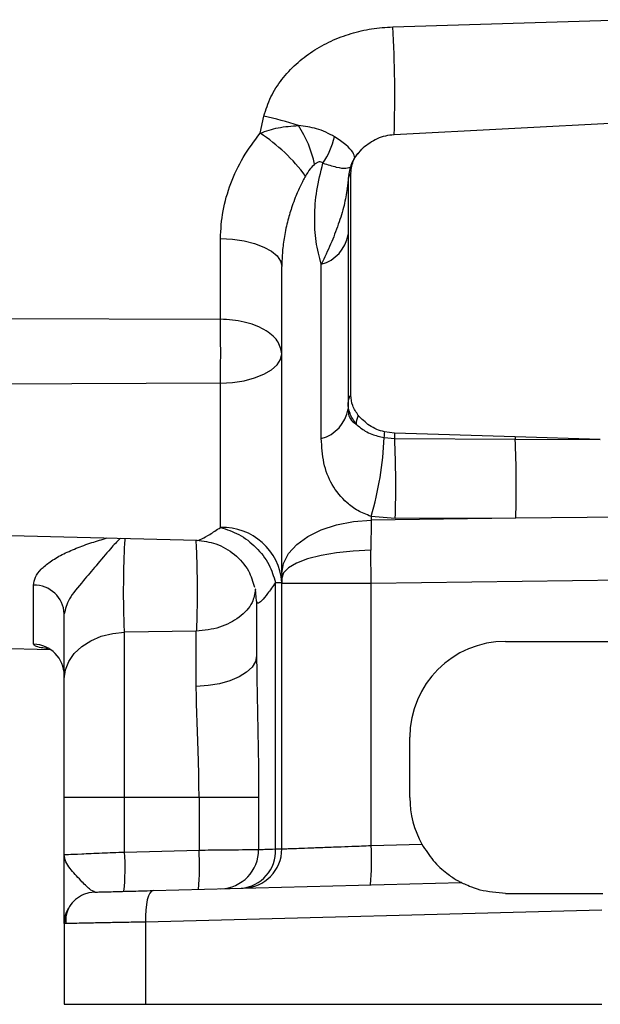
# Model space of a CAD drawing. Header units: inches. Extents: x 0.4 to 16.6, y 0.2 to 10.8.
# Tile 11 of 17: x 10.8 to 12.4, y 3.8 to 6.4. Entities that reach past the tile are written whole.
import ezdxf

# ---------------------------------------------------------------- set-up
doc = ezdxf.new("R2010")
doc.units = ezdxf.units.IN
doc.header["$MEASUREMENT"] = 0

msp = doc.modelspace()

# ---------------------------------------------------------------- linework, layer by layer
at = {"color": 7, "linetype": 'Continuous', "lineweight": 25}
for p, q in [((11.8335, 6.4224), (12.4649, 6.4414)), ((11.4826, 6.1412), (11.4923, 6.1861)), ((12.4695, 6.1697), (11.8368, 6.1369)), ((11.715, 6.0175), (11.7131, 5.995)), ((11.715, 6.0175), (11.7149, 6.0006)), ((11.7169, 6.0323), (11.715, 6.0175)), ((11.7223, 5.4486), (11.7223, 6.0355)), ((11.7149, 6.0006), (11.7149, 5.429)), ((11.3776, 5.6493), (11.3776, 5.8623)), ((11.5399, 4.9764), (11.5399, 5.7887)), ((11.6444, 5.3337), (11.6444, 5.7947)), ((10.6128, 5.6511), (11.3776, 5.6493)), ((11.3776, 5.4798), (10.6128, 5.4767)), ((11.3776, 5.0983), (11.3776, 5.4798)), ((11.7149, 5.429), (11.7149, 5.4118)), ((11.838, 5.3479), (11.811, 5.3512)), ((12.1568, 5.3376), (11.838, 5.3479)), ((11.8101, 5.3361), (11.8383, 5.3335)), ((11.8383, 5.3335), (12.1569, 5.3319)), ((12.3817, 5.3307), (12.1568, 5.3376)), ((12.1569, 5.3319), (12.3817, 5.3307)), ((11.7758, 5.1178), (11.7753, 5.0378)), ((11.8399, 5.1219), (11.7758, 5.1276)), ((11.7758, 5.1276), (11.7758, 5.1178)), ((12.1584, 5.1231), (11.7758, 5.1178)), ((12.1584, 5.1231), (11.8399, 5.1219)), ((12.4649, 5.1253), (12.1584, 5.1231)), ((10.2192, 5.0929), (11.3151, 5.0642)), ((11.7758, 4.9497), (11.7753, 5.0378)), ((11.5399, 4.9764), (11.5399, 4.9637)), ((11.5233, 4.2479), (11.5233, 4.9526)), ((11.5399, 4.9637), (11.5399, 4.9497)), ((11.5399, 4.248), (11.5399, 4.9497)), ((11.7758, 4.9497), (11.5399, 4.9497)), ((12.4649, 4.9592), (11.7758, 4.9497)), ((11.7758, 4.2568), (11.7758, 4.9497)), ((10.8838, 4.7897), (10.8838, 4.946)), ((11.4733, 4.9035), (11.4733, 4.7593)), ((11.3139, 4.8235), (11.1243, 4.8213)), ((11.1243, 4.3849), (11.1243, 4.8213)), ((11.3139, 4.6778), (11.3139, 4.8235)), ((12.1316, 4.7969), (12.4649, 4.7969)), ((10.6128, 4.7834), (10.9289, 4.7751)), ((11.8783, 4.3836), (11.8783, 4.5436)), ((10.9649, 4.3849), (11.1243, 4.3849)), ((10.9649, 4.233), (10.9649, 4.3849)), ((11.1243, 4.2397), (11.1243, 4.3849)), ((11.1243, 4.3849), (11.3211, 4.3849)), ((11.3211, 4.3849), (11.3211, 4.2449)), ((11.3211, 4.3849), (11.4787, 4.3849)), ((11.4787, 4.3849), (11.4787, 4.2464)), ((11.7758, 4.2568), (11.9103, 4.2603)), ((11.1243, 4.2397), (11.3211, 4.2449)), ((11.1995, 4.1378), (12.0142, 4.1591)), ((12.1316, 4.1303), (12.3883, 4.1303)), ((12.386, 4.0861), (11.1793, 4.0545)), ((10.9649, 4.0505), (10.9649, 3.8369)), ((11.1793, 4.0545), (11.1793, 3.8369)), ((10.9649, 3.8369), (11.1793, 3.8369)), ((11.1793, 3.8369), (12.386, 3.8369))]:
    msp.add_line(p, q, dxfattribs=at)
at = {"color": 7, "linetype": 'Continuous', "lineweight": 25, "flags": 128}
for points in [[(11.3776, 5.8623), (11.4095, 5.8605), (11.4401, 5.8561), (11.4681, 5.8492), (11.4927, 5.84), (11.5128, 5.829), (11.5277, 5.8164), (11.5368, 5.8028), (11.5399, 5.7887)], [(11.3776, 5.4798), (11.4095, 5.4816), (11.4401, 5.4863), (11.4681, 5.4936), (11.4927, 5.5033), (11.5128, 5.515), (11.5277, 5.5284), (11.5368, 5.5428), (11.5399, 5.5577)], [(11.5399, 4.9764), (11.5444, 5.0033), (11.5577, 5.0292), (11.5793, 5.0531), (11.6084, 5.0743), (11.644, 5.0919), (11.6848, 5.1053), (11.7293, 5.1141), (11.7758, 5.1178)], [(11.7753, 5.0378), (11.7288, 5.0358), (11.6844, 5.0312), (11.6438, 5.0242), (11.6082, 5.015), (11.5792, 5.0039), (11.5576, 4.9913), (11.5444, 4.9778), (11.5399, 4.9637)], [(10.9649, 4.6982), (10.968, 4.7216), (10.9769, 4.7441), (10.9915, 4.765), (11.0112, 4.7834), (11.0353, 4.7987), (11.0628, 4.8104), (11.0929, 4.818), (11.1243, 4.8213)], [(11.4733, 4.7593), (11.4702, 4.7438), (11.4613, 4.7289), (11.4467, 4.7151), (11.427, 4.7029), (11.4029, 4.6928), (11.3754, 4.685), (11.3453, 4.68), (11.3139, 4.6778)], [(11.0461, 4.1338), (11.0301, 4.1318), (11.0156, 4.1271)], [(11.1995, 4.1378), (11.1952, 4.1361), (11.1912, 4.1313), (11.1875, 4.1235), (11.1844, 4.1132), (11.1819, 4.1006), (11.1802, 4.0862), (11.1793, 4.0707), (11.1793, 4.0545)]]:
    msp.add_lwpolyline(points, dxfattribs=at)
at = {"color": 8, "linetype": 'Continuous', "lineweight": 25, "flags": 128}
msp.add_lwpolyline([(11.4733, 4.9035), (11.4702, 4.9351), (11.4699, 4.9363)], dxfattribs=at)
at = {"color": 7, "linetype": 'Continuous', "lineweight": 25}
for centre, radius, start, end in [((8.6412, 6.2422), 3.1974, 358.1136, 3.2315), ((11.3103, 5.3386), 0.8669, 71.5957, 77.8787), ((11.3362, 5.9977), 0.2968, 11.8971, 33.3967), ((11.229, 5.7531), 0.4636, 36.3107, 56.835), ((11.457, 6.1871), 0.2291, 326.8237, 345.9777), ((11.7472, 6.015), 0.0323, 140.493, 175.5545), ((11.7051, 6.0008), 0.00983, 324.0738, 358.6229), ((11.6204, 5.8873), 0.0956, 284.5006, 351.3055), ((11.7467, 5.4283), 0.0318, 140.2934, 178.7282), ((11.6204, 5.4262), 0.0956, 284.5006, 351.3055), ((11.7913, 5.3704), 0.055, 153.5953, 178.6179), ((12.0562, 5.3284), 0.2463, 174.6762, 178.2132), ((12.9015, 5.3627), 1.0637, 180.7979, 181.572), ((10.9966, 5.3625), 0.8139, 343.2229, 358.1402), ((9.0238, 5.2062), 2.8174, 358.2867, 2.5907), ((13.1148, 5.357), 0.9582, 181.1609, 181.5002), ((9.3208, 5.2074), 2.8388, 358.2975, 2.5135), ((11.3837, 4.9418), 0.1566, 3.963, 92.2148), ((10.8853, 4.8662), 0.0797, 2.6275, 91.0722), ((12.1316, 4.5436), 0.2533, 90, 180), ((10.8819, 4.7067), 0.083, 0.1913, 88.7036), ((12.1316, 4.3836), 0.2533, 180, 209.1178), ((11.3753, 4.2458), 0.1034, 271.8051, 0.3396), ((11.4245, 4.2425), 0.0989, 274.5821, 3.1031), ((11.4359, 4.248), 0.104, 271.5, 0), ((11.178, 4.2152), 0.5993, 354.0238, 3.977), ((10.5265, 4.1982), 0.5993, 354.0238, 3.977), ((10.7233, 4.2033), 0.5993, 354.0238, 3.977), ((11.0483, 4.0505), 0.0833, 150.5365, 180)]:
    msp.add_arc(centre, radius, start, end, dxfattribs=at)
for points, knots in [([(11.4923, 6.1861), (11.4979, 6.2033), (11.509, 6.2378), (11.5391, 6.2842), (11.5767, 6.325), (11.6209, 6.3591), (11.6701, 6.3861), (11.7225, 6.4057), (11.7773, 6.4186), (11.8147, 6.4211), (11.8335, 6.4224)], [0, 0, 0, 0, 0.124788, 0.249877, 0.374635, 0.499963, 0.624763, 0.750107, 0.874436, 1, 1, 1, 1]), ([(11.4826, 6.1412), (11.4984, 6.1466), (11.5322, 6.1582), (11.566, 6.1601), (11.584, 6.1611)], [0, 0, 0, 0, 0.4685804, 1, 1, 1, 1]), ([(11.6793, 6.1316), (11.6643, 6.1398), (11.6372, 6.1547), (11.6005, 6.1591), (11.584, 6.1611)], [0, 0, 0, 0, 0.551552, 1, 1, 1, 1]), ([(11.3776, 5.8623), (11.379, 5.8867), (11.3818, 5.9357), (11.4035, 6.0083), (11.4357, 6.0783), (11.467, 6.1202), (11.4826, 6.1412)], [0, 0, 0, 0, 0.250045, 0.500579, 0.749619, 1, 1, 1, 1]), ([(11.8368, 6.1369), (11.8291, 6.1361), (11.8135, 6.1345), (11.7841, 6.1242), (11.7664, 6.111), (11.7547, 6.1023)], [0, 0, 0, 0, 0.244982, 0.500072, 1, 1, 1, 1]), ([(11.7223, 6.0355), (11.7238, 6.0479), (11.7268, 6.0727), (11.7454, 6.0924), (11.7547, 6.1023)], [0, 0, 0, 0, 0.500695, 1, 1, 1, 1]), ([(11.7462, 6.094), (11.7385, 6.0844), (11.7231, 6.0651), (11.7183, 6.0412), (11.7158, 6.0291)], [0, 0, 0, 0, 0.495893, 1, 1, 1, 1]), ([(11.6266, 6.0589), (11.6226, 6.055), (11.6132, 6.0459), (11.6064, 6.0343), (11.6026, 6.0277)], [0, 0, 0, 0, 0.434711, 1, 1, 1, 1]), ([(11.6487, 6.0618), (11.6473, 6.0629), (11.6446, 6.0652), (11.6388, 6.0654), (11.6326, 6.0633), (11.6287, 6.0604), (11.6266, 6.0589)], [0, 0, 0, 0, 0.256493, 0.49953, 0.734154, 1, 1, 1, 1]), ([(11.6444, 5.7947), (11.6391, 5.8143), (11.6285, 5.8534), (11.6258, 5.9194), (11.6304, 5.9893), (11.6426, 6.0376), (11.6487, 6.0618)], [0, 0, 0, 0, 0.250086, 0.500078, 0.750037, 1, 1, 1, 1]), ([(11.6026, 6.0277), (11.6003, 6.0236), (11.5957, 6.0151), (11.5889, 6.0015), (11.5821, 5.9867), (11.5747, 5.969), (11.5655, 5.9439), (11.5551, 5.9095), (11.5465, 5.8694), (11.541, 5.8282), (11.5403, 5.8019), (11.5399, 5.7887)], [0, 0, 0, 0, 0.055437, 0.115621, 0.180558, 0.250251, 0.345074, 0.499675, 0.680423, 0.838714, 1, 1, 1, 1]), ([(11.7131, 5.995), (11.7106, 5.9803), (11.7054, 5.95), (11.6896, 5.8997), (11.6693, 5.8466), (11.6528, 5.8123), (11.6444, 5.7947)], [0, 0, 0, 0, 0.232349, 0.477889, 0.732645, 1, 1, 1, 1]), ([(11.3776, 5.4798), (11.3779, 5.4962), (11.3783, 5.5237), (11.3784, 5.5712), (11.3782, 5.6129), (11.3778, 5.6387), (11.3776, 5.6493)], [0, 0, 0, 0, 0.297993, 0.499989, 0.794595, 1, 1, 1, 1]), ([(11.7421, 5.3948), (11.7363, 5.4032), (11.7249, 5.4199), (11.7231, 5.439), (11.7223, 5.4486)], [0, 0, 0, 0, 0.501873, 1, 1, 1, 1]), ([(11.7364, 5.3717), (11.7301, 5.3807), (11.7177, 5.3985), (11.7159, 5.4189), (11.7149, 5.429)], [0, 0, 0, 0, 0.507548, 1, 1, 1, 1]), ([(11.7149, 5.4118), (11.7153, 5.4065), (11.716, 5.396), (11.7222, 5.3814), (11.7307, 5.3756), (11.7364, 5.3717)], [0, 0, 0, 0, 0.251108, 0.501033, 1, 1, 1, 1]), ([(11.811, 5.3512), (11.8042, 5.3532), (11.7901, 5.3571), (11.7653, 5.3708), (11.7513, 5.3853), (11.7421, 5.3948)], [0, 0, 0, 0, 0.243016, 0.501495, 1, 1, 1, 1]), ([(11.7364, 5.3717), (11.744, 5.3652), (11.7561, 5.3549), (11.7811, 5.3429), (11.7991, 5.3387), (11.8101, 5.3361)], [0, 0, 0, 0, 0.396858, 0.631989, 1, 1, 1, 1]), ([(11.7758, 5.1276), (11.7637, 5.1324), (11.7394, 5.142), (11.7026, 5.1696), (11.6706, 5.2105), (11.6484, 5.2675), (11.6457, 5.3116), (11.6444, 5.3337)], [0, 0, 0, 0, 0.124686, 0.250316, 0.499903, 0.749837, 1, 1, 1, 1]), ([(11.3776, 5.0983), (11.3941, 5.093), (11.4281, 5.0821), (11.4732, 5.0469), (11.5081, 5.0021), (11.5183, 4.9688), (11.5233, 4.9526)], [0, 0, 0, 0, 0.242922, 0.5, 0.757078, 1, 1, 1, 1]), ([(11.315, 5.0642), (11.3322, 5.0621), (11.368, 5.0579), (11.4168, 5.0288), (11.4536, 4.9875), (11.4635, 4.9548), (11.468, 4.9399)], [0, 0, 0, 0, 0.24469, 0.508677, 0.777622, 1, 1, 1, 1]), ([(11.5233, 4.9526), (11.5161, 4.9422), (11.5021, 4.9221), (11.486, 4.9032), (11.4752, 4.8947), (11.4739, 4.9006), (11.4733, 4.9035)], [0, 0, 0, 0, 0.257678, 0.49917, 0.75154, 1, 1, 1, 1]), ([(11.3162, 4.9455), (11.3162, 4.9343), (11.3163, 4.9114), (11.3158, 4.8786), (11.3151, 4.8482), (11.3143, 4.8317), (11.3139, 4.8235)], [0, 0, 0, 0, 0.247346, 0.5, 0.752654, 1, 1, 1, 1]), ([(10.9649, 4.6982), (10.9649, 4.723), (10.9649, 4.7725), (10.9649, 4.8374), (10.9649, 4.8699)], [0, 0, 0, 0, 0.499876, 1, 1, 1, 1]), ([(11.4733, 4.7593), (11.4737, 4.7194), (11.4746, 4.6394), (11.478, 4.5131), (11.4785, 4.4277), (11.4787, 4.3849)], [0, 0, 0, 0, 0.33252, 0.665639, 1, 1, 1, 1]), ([(10.9649, 4.3849), (10.9649, 4.414), (10.9649, 4.4728), (10.9649, 4.5573), (10.9649, 4.6352), (10.9649, 4.6773), (10.9649, 4.6982)], [0, 0, 0, 0, 0.2472771, 0.5, 0.7527229, 1, 1, 1, 1]), ([(11.3211, 4.3849), (11.3211, 4.4018), (11.3209, 4.4349), (11.3197, 4.4857), (11.318, 4.5359), (11.316, 4.5863), (11.3143, 4.6336), (11.314, 4.6636), (11.3139, 4.6778)], [0, 0, 0, 0, 0.165301, 0.324245, 0.501748, 0.667475, 0.841969, 1, 1, 1, 1]), ([(11.3211, 4.2449), (11.3429, 4.2451), (11.3811, 4.2455), (11.4296, 4.246), (11.4649, 4.2463), (11.4742, 4.2464), (11.4787, 4.2464)], [0, 0, 0, 0, 0.285011, 0.499936, 0.757669, 1, 1, 1, 1]), ([(11.4787, 4.2464), (11.4834, 4.2466), (11.4927, 4.2469), (11.513, 4.2475), (11.5233, 4.2479)], [0, 0, 0, 0, 0.496091, 1, 1, 1, 1]), ([(11.5233, 4.2479), (11.5281, 4.2479), (11.5378, 4.248), (11.5392, 4.248), (11.5399, 4.248)], [0, 0, 0, 0, 0.504309, 1, 1, 1, 1]), ([(11.5399, 4.248), (11.5407, 4.248), (11.5424, 4.2481), (11.5557, 4.2486), (11.5772, 4.2494), (11.6019, 4.2503), (11.6249, 4.2512), (11.6437, 4.2519), (11.6648, 4.2527), (11.6918, 4.2537), (11.7287, 4.255), (11.7588, 4.2562), (11.7758, 4.2568)], [0, 0, 0, 0, 0.120101, 0.243422, 0.369967, 0.499742, 0.56004, 0.623422, 0.689888, 0.759437, 0.863803, 1, 1, 1, 1]), ([(11.9103, 4.2603), (11.9199, 4.2454), (11.9398, 4.2145), (11.9736, 4.1844), (11.9983, 4.1678), (12.0119, 4.1603), (12.0134, 4.1595), (12.0142, 4.1591)], [0, 0, 0, 0, 0.271583, 0.562775, 0.77925, 0.897015, 1, 1, 1, 1]), ([(10.9649, 4.233), (10.9672, 4.2331), (10.9718, 4.2333), (11.0085, 4.2348), (11.0618, 4.2371), (11.104, 4.2389), (11.1243, 4.2397)], [0, 0, 0, 0, 0.24353, 0.499859, 0.759237, 1, 1, 1, 1]), ([(11.0461, 4.1338), (11.0416, 4.1357), (11.0318, 4.1398), (11.0067, 4.1666), (10.9824, 4.1921), (10.9675, 4.2146), (10.9658, 4.2267), (10.9649, 4.233)], [0, 0, 0, 0, 0.184892, 0.402524, 0.672619, 0.831213, 1, 1, 1, 1]), ([(10.9649, 4.0505), (10.9649, 4.0512), (10.9649, 4.0528), (10.9649, 4.0648), (10.9649, 4.0828), (10.9649, 4.1066), (10.9649, 4.1347), (10.9649, 4.1657), (10.9649, 4.1988), (10.9649, 4.2216), (10.9649, 4.233)], [0, 0, 0, 0, 0.124927, 0.250101, 0.372676, 0.500524, 0.625073, 0.749501, 0.874662, 1, 1, 1, 1]), ([(12.1316, 4.1303), (12.1083, 4.1322), (12.073, 4.135), (12.0371, 4.1482), (12.0209, 4.1556), (12.0148, 4.1588), (12.0143, 4.159), (12.0142, 4.1591)], [0, 0, 0, 0, 0.440935, 0.667883, 0.838059, 0.950558, 1, 1, 1, 1]), ([(11.016, 4.1273), (11.0087, 4.1234), (10.9937, 4.1155), (10.978, 4.0961), (10.9688, 4.0737), (10.9688, 4.0581), (10.9688, 4.0505)], [0, 0, 0, 0, 0.250666, 0.507467, 0.760157, 1, 1, 1, 1]), ([(11.0461, 4.1338), (11.0481, 4.1338), (11.0523, 4.1339), (11.086, 4.1348), (11.1361, 4.1361), (11.1788, 4.1372), (11.1995, 4.1378)], [0, 0, 0, 0, 0.243268, 0.499953, 0.756665, 1, 1, 1, 1]), ([(11.1793, 4.0545), (11.1624, 4.0542), (11.1299, 4.0536), (11.0916, 4.0529), (11.0631, 4.0523), (11.0423, 4.0519), (11.0197, 4.0515), (10.9975, 4.0511), (10.9719, 4.0506), (10.9677, 4.0505), (10.9649, 4.0505)], [0, 0, 0, 0, 0.140087, 0.270177, 0.351395, 0.428158, 0.500467, 0.628979, 0.755201, 1, 1, 1, 1])]:
    msp.add_open_spline(points, degree=3, knots=knots, dxfattribs=at)
at = {"color": 8, "linetype": 'Continuous', "lineweight": 25}
for points, knots in [([(11.7328, 6.0757), (11.7317, 6.0804), (11.7296, 6.0902), (11.7114, 6.1097), (11.69, 6.1243), (11.6793, 6.1316)], [0, 0, 0, 0, 0.317541, 0.65586, 1, 1, 1, 1]), ([(11.6487, 6.0618), (11.661, 6.0579), (11.6854, 6.0503), (11.711, 6.0471), (11.7192, 6.0509), (11.7234, 6.0528)], [0, 0, 0, 0, 0.337486, 0.669292, 1, 1, 1, 1]), ([(11.3151, 5.0645), (11.3152, 5.0644), (11.3167, 5.0629), (11.3283, 5.068), (11.3489, 5.0789), (11.3679, 5.0917), (11.3776, 5.0983)], [0, 0, 0, 0, 0.0194804, 0.3352402, 0.6604102, 1, 1, 1, 1]), ([(10.8838, 4.946), (10.8848, 4.9529), (10.8869, 4.9668), (10.9028, 4.9878), (10.9268, 5.008), (10.9585, 5.0267), (10.9961, 5.0436), (11.0362, 5.0581), (11.0644, 5.0664), (11.0779, 5.0704)], [0, 0, 0, 0, 0.14249, 0.285833, 0.427159, 0.574769, 0.71969, 0.865843, 1, 1, 1, 1]), ([(11.1132, 5.0695), (11.1045, 5.0607), (11.0839, 5.0397), (11.0508, 4.9989), (11.0118, 4.9533), (10.9741, 4.9092), (10.9679, 4.8826), (10.9649, 4.8699)], [0, 0, 0, 0, 0.151477, 0.361705, 0.543812, 0.782673, 1, 1, 1, 1]), ([(11.1243, 4.8213), (11.1239, 4.8304), (11.123, 4.8488), (11.1222, 4.883), (11.1218, 4.9199), (11.122, 4.9582), (11.1227, 4.9959), (11.1238, 5.0305), (11.125, 5.0555), (11.1258, 5.0662), (11.1261, 5.0692)], [0, 0, 0, 0, 0.135551, 0.271389, 0.406807, 0.542061, 0.677859, 0.813516, 0.949038, 1, 1, 1, 1]), ([(11.3125, 5.0643), (11.3126, 5.0625), (11.3135, 5.0519), (11.3146, 5.0253), (11.3157, 4.9867), (11.316, 4.9591), (11.3162, 4.9455)], [0, 0, 0, 0, 0.063198, 0.378681, 0.694165, 1, 1, 1, 1]), ([(11.4702, 4.934), (11.4683, 4.9224), (11.4638, 4.8953), (11.4294, 4.8593), (11.3773, 4.8308), (11.335, 4.8259), (11.3139, 4.8235)], [0, 0, 0, 0, 0.198973, 0.465982, 0.732991, 1, 1, 1, 1]), ([(10.9215, 4.7779), (10.9154, 4.7786), (10.9009, 4.7803), (10.887, 4.7841), (10.8849, 4.7878), (10.8838, 4.7897)], [0, 0, 0, 0, 0.267478, 0.634831, 1, 1, 1, 1])]:
    msp.add_open_spline(points, degree=3, knots=knots, dxfattribs=at)
at = {"color": 7, "linetype": 'Continuous', "lineweight": 25}
for points in [[(11.5399, 5.5577), (11.5375, 5.5695), (11.5327, 5.5932), (11.4954, 5.6231), (11.4418, 5.6444), (11.399, 5.6477), (11.3776, 5.6493)], [(11.5233, 4.9526), (11.5281, 4.9526), (11.5378, 4.9526), (11.5392, 4.9526), (11.5399, 4.9526)]]:
    msp.add_open_spline(points, degree=3, dxfattribs=at)

doc.saveas('drawing.dxf')
